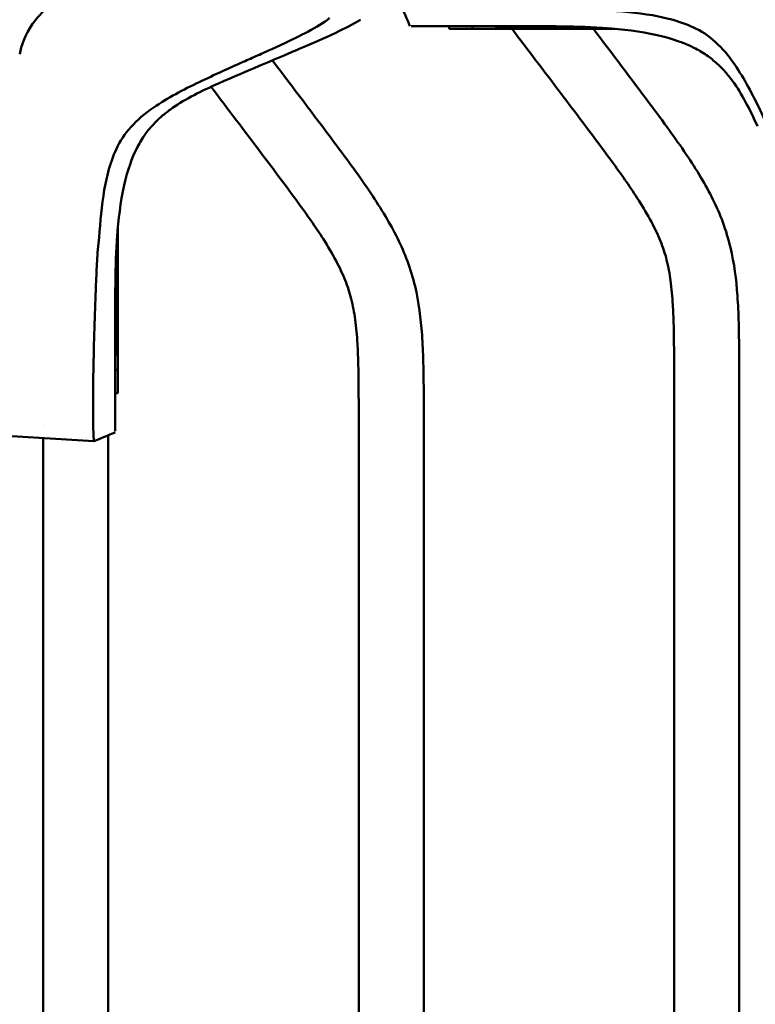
# Model space of a CAD drawing. Header units: millimetres. Extents: x 0 to 6049, y -120 to 1682.
# Tile 59 of 256: x 305 to 361, y 1362 to 1438. Entities that reach past the tile are written whole.
import ezdxf

# ---------------------------------------------------------------- set-up
doc = ezdxf.new("R2010")
doc.units = ezdxf.units.MM
doc.header["$LTSCALE"] = 2
doc.layers.add('Sichtbar (ISO)', color=7, linetype='Continuous', lineweight=50)

msp = doc.modelspace()

# ---------------------------------------------------------------- linework, layer by layer
at = {"layer": 'Sichtbar (ISO)'}
for p, q in [((337.724, 1437.202), (337.724, 1437.402)), ((337.724, 1437.202), (338.382, 1437.202)), ((339.091, 1437.202), (338.382, 1437.202)), ((339.523, 1437.202), (339.091, 1437.202)), ((339.523, 1437.399), (339.523, 1437.202)), ((339.523, 1437.202), (350.454, 1437.202)), ((312.257, 1410.991), (312.257, 1421.921)), ((309.257, 1420.7), (309.257, 1420.701)), ((309.257, 1417.095), (309.257, 1417.097)), ((312.06, 1410.991), (312.257, 1410.991)), ((312.257, 1410.991), (312.257, 1410.559)), ((312.257, 1410.559), (312.257, 1409.85)), ((355.023, 1336.778), (355.023, 1410.604)), ((360.023, 1410.604), (360.023, 1336.778)), ((312.257, 1409.192), (312.257, 1409.85)), ((312.257, 1409.192), (312.058, 1409.192)), ((330.773, 1339.766), (330.773, 1407.616)), ((335.773, 1407.616), (335.773, 1339.766)), ((293.31, 1406.556), (310.399, 1405.489)), ((306.515, 1406.754), (306.515, 1406.754)), ((306.523, 1342.754), (306.523, 1404.628)), ((311.523, 1404.628), (311.523, 1342.754))]:
    msp.add_line(p, q, dxfattribs=at)
for points, knots in [([(304.709, 1435.259), (304.829, 1435.908), (305.09, 1436.719), (306.061, 1438.085), (306.454, 1438.489), (307.184, 1439.171), (307.643, 1439.541), (308.092, 1439.877)], [-0.684782, -0.684782, -0.684782, -0.684782, -0.385066, -0.385066, -0.2110595, -0.2110595, -0.0000042, -0.0000042, -0.0000042, -0.0000042]), ([(356.511, 1437.317), (355.332, 1437.852), (354.123, 1438.136), (351.68, 1438.497), (350.448, 1438.574), (349.228, 1438.697)], [-1.142315, -1.142315, -1.142315, -1.142315, -0.570434, -0.570434, -0.000169, -0.000169, -0.000169, -0.000169]), ([(328.539, 1438.049), (328.105, 1437.668), (327.531, 1437.331), (326.264, 1436.669), (325.901, 1436.465), (324.103, 1435.651)], [-1.380851, -1.380851, -1.380851, -1.380851, -0.659416, -0.659416, -0.000039, -0.000039, -0.000039, -0.000039]), ([(326.192, 1435.657), (327.232, 1436.102), (328.118, 1436.484), (329.669, 1437.22), (330.309, 1437.545), (330.913, 1437.906)], [0.000002, 0.000002, 0.000002, 0.000002, 0.3746556, 0.3746556, 0.6526235, 0.6526235, 0.6526235, 0.6526235]), ([(335.872, 1437.402), (335.656, 1437.402), (335.462, 1437.402), (335.2, 1437.402), (335.116, 1437.402), (334.959, 1437.402), (334.884, 1437.402), (334.813, 1437.402)], [-0.5188476, -0.5188476, -0.5188476, -0.5188476, -0.2599087, -0.2599087, -0.1299379, -0.1299379, -0.0000071, -0.0000071, -0.0000071, -0.0000071]), ([(350.076, 1437.235), (349.823, 1437.247), (349.565, 1437.258), (348.872, 1437.284), (348.485, 1437.297), (347.463, 1437.322), (346.884, 1437.335), (345.728, 1437.355), (345.148, 1437.364), (342.869, 1437.39), (341.285, 1437.396), (338.819, 1437.401), (337.844, 1437.402), (336.852, 1437.402), (336.666, 1437.402), (335.962, 1437.402), (335.54, 1437.402), (334.983, 1437.402), (334.917, 1437.402), (334.813, 1437.402)], [0.397732, 0.397732, 0.397732, 0.397732, 0.527439, 0.527439, 0.75142, 0.75142, 0.961429, 0.961429, 1.205646, 1.205646, 1.940051, 1.940051, 2.551985, 2.551985, 2.702762, 2.702762, 3.155579, 3.155579, 3.310959, 3.310959, 3.310959, 3.310959]), ([(335.872, 1437.402), (336.166, 1437.402), (336.501, 1437.402), (337.015, 1437.402), (337.149, 1437.402), (337.475, 1437.402), (337.671, 1437.402), (337.997, 1437.402), (338.118, 1437.402), (338.387, 1437.402), (338.534, 1437.402), (338.86, 1437.402), (339.04, 1437.402), (339.437, 1437.402), (339.656, 1437.402), (340.108, 1437.402), (340.34, 1437.402), (340.788, 1437.402), (341.001, 1437.402), (341.599, 1437.401), (341.992, 1437.401), (342.696, 1437.401), (343.002, 1437.401), (343.545, 1437.401), (343.78, 1437.401), (344.192, 1437.401), (344.372, 1437.401), (344.816, 1437.401), (345.088, 1437.4), (345.624, 1437.398), (345.895, 1437.397), (346.168, 1437.394)], [0.000002, 0.000002, 0.000002, 0.000002, 0.351944, 0.351944, 0.469086, 0.469086, 0.6252, 0.6252, 0.714291, 0.714291, 0.81608, 0.81608, 0.932588, 0.932588, 1.065933, 1.065933, 1.199327, 1.199327, 1.31586, 1.31586, 1.519331, 1.519331, 1.672059, 1.672059, 1.78655, 1.78655, 1.872595, 1.872595, 2.003365, 2.003365, 2.135742, 2.135742, 2.135742, 2.135742]), ([(355.023, 1410.604), (355.022, 1411.506), (355.02, 1412.824), (354.989, 1414.617), (354.929, 1416.131), (354.789, 1417.762), (354.49, 1419.404), (353.997, 1420.92), (353.261, 1422.45), (352.071, 1424.446), (350.142, 1427.168), (347.211, 1431.061), (344.593, 1434.517), (342.918, 1436.73), (342.561, 1437.202)], [0, 0, 0, 0, 0.0429756, 0.0627808, 0.0854317, 0.1151469, 0.1407264, 0.1647683, 0.190854, 0.2214431, 0.275248, 0.3494912, 0.4532903, 0.4814742, 0.4814742, 0.4814742, 0.4814742]), ([(346.168, 1437.394), (346.766, 1437.388), (347.35, 1437.377), (348.534, 1437.336), (349.139, 1437.306), (349.738, 1437.262)], [-0.5562058, -0.5562058, -0.5562058, -0.5562058, -0.2780452, -0.2780452, -0.0000065, -0.0000065, -0.0000065, -0.0000065]), ([(348.815, 1437.202), (350.262, 1435.292), (352.226, 1432.697), (354.614, 1429.487), (355.942, 1427.599), (357.415, 1425.304), (358.629, 1422.931), (359.562, 1419.849), (359.888, 1417.241), (360.023, 1413.964), (360.023, 1411.939), (360.023, 1410.604)], [0.527016, 0.527016, 0.527016, 0.527016, 0.6409893, 0.6818033, 0.7173771, 0.750735, 0.8116004, 0.8437163, 0.9035957, 0.9364005, 1, 1, 1, 1]), ([(349.738, 1437.262), (351.064, 1437.16), (352.393, 1437.015), (354.934, 1436.442), (355.814, 1436.115), (356.534, 1435.753)], [-0.7229414, -0.7229414, -0.7229414, -0.7229414, -0.3474004, -0.3474004, -0.000001, -0.000001, -0.000001, -0.000001]), ([(359.666, 1434.478), (359.22, 1435.134), (358.726, 1435.71), (357.666, 1436.669), (357.1, 1437.05), (356.511, 1437.317)], [-0.5732637, -0.5732637, -0.5732637, -0.5732637, -0.2866915, -0.2866915, -0.0000554, -0.0000554, -0.0000554, -0.0000554]), ([(319.74, 1432.893), (320.572, 1433.265), (321.403, 1433.621), (323.372, 1434.457), (324.399, 1434.888), (325.416, 1435.325)], [0.000001, 0.000001, 0.000001, 0.000001, 0.3034912, 0.3034912, 0.6319718, 0.6319718, 0.6319718, 0.6319718]), ([(324.103, 1435.651), (323.737, 1435.486), (323.365, 1435.319), (322.629, 1434.991), (322.261, 1434.828), (321.895, 1434.664)], [-0.26626, -0.26626, -0.26626, -0.26626, -0.1338644, -0.1338644, -0.000001, -0.000001, -0.000001, -0.000001]), ([(325.416, 1435.325), (325.55, 1435.382), (325.682, 1435.438), (325.811, 1435.494), (325.94, 1435.549), (326.067, 1435.603), (326.192, 1435.657)], [0, 0, 0, 0, 0.5, 0.5, 0.5, 0.9999489, 0.9999489, 0.9999489, 0.9999489]), ([(356.534, 1435.753), (356.872, 1435.583), (357.202, 1435.39), (357.803, 1434.973), (358.074, 1434.759), (358.337, 1434.52)], [-0.3045798, -0.3045798, -0.3045798, -0.3045798, -0.1413065, -0.1413065, -0.000001, -0.000001, -0.000001, -0.000001]), ([(321.895, 1434.664), (321.271, 1434.386), (320.818, 1434.182), (319.735, 1433.684), (319.057, 1433.369), (317.272, 1432.511), (316.13, 1431.913), (314.982, 1431.133)], [-0.9616509, -0.9616509, -0.9616509, -0.9616509, -0.7253276, -0.7253276, -0.5016846, -0.5016846, -0.0000644, -0.0000644, -0.0000644, -0.0000644]), ([(324.137, 1434.779), (325.727, 1432.682), (327.834, 1429.899), (330.364, 1426.499), (331.692, 1424.611), (333.165, 1422.316), (334.379, 1419.943), (335.312, 1416.861), (335.638, 1414.253), (335.773, 1410.976), (335.773, 1408.951), (335.773, 1407.616)], [0.515765, 0.515765, 0.515765, 0.515765, 0.6409893, 0.6818033, 0.7173771, 0.750735, 0.8116004, 0.8437163, 0.9035957, 0.9364005, 1, 1, 1, 1]), ([(358.337, 1434.52), (358.543, 1434.333), (358.744, 1434.129), (359.14, 1433.682), (359.334, 1433.438), (359.52, 1433.182)], [-0.2264768, -0.2264768, -0.2264768, -0.2264768, -0.1155076, -0.1155076, -0.000001, -0.000001, -0.000001, -0.000001]), ([(363.197, 1427.565), (362.918, 1428.188), (362.714, 1428.641), (362.217, 1429.724), (361.901, 1430.402), (361.043, 1432.187), (360.446, 1433.33), (359.666, 1434.478)], [-0.9616509, -0.9616509, -0.9616509, -0.9616509, -0.7253276, -0.7253276, -0.5016846, -0.5016846, -0.0000644, -0.0000644, -0.0000644, -0.0000644]), ([(359.52, 1433.182), (359.881, 1432.685), (360.212, 1432.141), (360.844, 1430.978), (361.142, 1430.353), (361.426, 1429.719)], [-0.4551807, -0.4551807, -0.4551807, -0.4551807, -0.2314536, -0.2314536, -0.000001, -0.000001, -0.000001, -0.000001]), ([(316.277, 1430.987), (316.774, 1431.348), (317.318, 1431.68), (318.481, 1432.311), (319.106, 1432.61), (319.74, 1432.893)], [-0.4551807, -0.4551807, -0.4551807, -0.4551807, -0.2314536, -0.2314536, -0.000001, -0.000001, -0.000001, -0.000001]), ([(330.773, 1407.616), (330.772, 1408.518), (330.77, 1409.836), (330.739, 1411.629), (330.679, 1413.143), (330.539, 1414.774), (330.24, 1416.416), (329.747, 1417.932), (329.011, 1419.462), (327.821, 1421.457), (325.892, 1424.18), (322.973, 1428.057), (320.725, 1431.025), (319.42, 1432.748)], [0, 0, 0, 0, 0.0429756, 0.0627808, 0.0854317, 0.1151469, 0.1407264, 0.1647683, 0.190854, 0.2214431, 0.275248, 0.3494912, 0.4523293, 0.4523293, 0.4523293, 0.4523293]), ([(314.982, 1431.133), (314.325, 1430.688), (313.749, 1430.194), (312.79, 1429.133), (312.409, 1428.567), (312.142, 1427.978)], [-0.5732637, -0.5732637, -0.5732637, -0.5732637, -0.2866915, -0.2866915, -0.0000554, -0.0000554, -0.0000554, -0.0000554]), ([(314.939, 1429.804), (315.126, 1430.011), (315.33, 1430.211), (315.778, 1430.607), (316.021, 1430.801), (316.277, 1430.987)], [-0.2264768, -0.2264768, -0.2264768, -0.2264768, -0.1155076, -0.1155076, -0.000001, -0.000001, -0.000001, -0.000001]), ([(313.706, 1428.001), (313.876, 1428.339), (314.07, 1428.67), (314.486, 1429.27), (314.7, 1429.541), (314.939, 1429.804)], [-0.3045798, -0.3045798, -0.3045798, -0.3045798, -0.1413065, -0.1413065, -0.000001, -0.000001, -0.000001, -0.000001]), ([(312.142, 1427.978), (311.607, 1426.8), (311.323, 1425.59), (310.962, 1423.147), (310.885, 1421.916), (310.763, 1420.696)], [-1.142315, -1.142315, -1.142315, -1.142315, -0.570434, -0.570434, -0.000169, -0.000169, -0.000169, -0.000169]), ([(312.198, 1421.206), (312.299, 1422.531), (312.444, 1423.86), (313.017, 1426.401), (313.344, 1427.282), (313.706, 1428.001)], [-0.7229414, -0.7229414, -0.7229414, -0.7229414, -0.3474004, -0.3474004, -0.000001, -0.000001, -0.000001, -0.000001]), ([(312.224, 1421.544), (312.213, 1421.291), (312.202, 1421.032), (312.175, 1420.34), (312.163, 1419.953), (312.137, 1418.931), (312.125, 1418.351), (312.104, 1417.196), (312.096, 1416.615), (312.069, 1414.336), (312.064, 1412.752), (312.058, 1410.286), (312.058, 1409.311), (312.057, 1408.319), (312.057, 1408.133), (312.057, 1407.43), (312.057, 1407.008), (312.057, 1406.45), (312.057, 1406.385), (312.057, 1406.281)], [0.397732, 0.397732, 0.397732, 0.397732, 0.527439, 0.527439, 0.75142, 0.75142, 0.961429, 0.961429, 1.205646, 1.205646, 1.940051, 1.940051, 2.551985, 2.551985, 2.702762, 2.702762, 3.155579, 3.155579, 3.310959, 3.310959, 3.310959, 3.310959]), ([(312.065, 1417.636), (312.071, 1418.234), (312.083, 1418.817), (312.123, 1420.001), (312.153, 1420.607), (312.198, 1421.206)], [-0.5562058, -0.5562058, -0.5562058, -0.5562058, -0.2780452, -0.2780452, -0.0000065, -0.0000065, -0.0000065, -0.0000065]), ([(310.763, 1420.696), (310.702, 1420.083), (310.664, 1419.506), (310.619, 1418.619), (310.605, 1418.311), (310.58, 1417.687), (310.571, 1417.428), (310.555, 1417.074)], [-0.6450976, -0.6450976, -0.6450976, -0.6450976, -0.3302618, -0.3302618, -0.165088, -0.165088, -0.0001658, -0.0001658, -0.0001658, -0.0001658]), ([(312.057, 1407.34), (312.057, 1407.634), (312.057, 1407.968), (312.057, 1408.482), (312.057, 1408.616), (312.057, 1408.942), (312.057, 1409.139), (312.057, 1409.464), (312.057, 1409.586), (312.057, 1409.854), (312.057, 1410.002), (312.057, 1410.328), (312.057, 1410.507), (312.057, 1410.904), (312.057, 1411.123), (312.058, 1411.575), (312.058, 1411.807), (312.058, 1412.255), (312.058, 1412.468), (312.058, 1413.067), (312.058, 1413.46), (312.058, 1414.164), (312.058, 1414.47), (312.058, 1415.012), (312.058, 1415.248), (312.058, 1415.66), (312.058, 1415.84), (312.059, 1416.283), (312.059, 1416.556), (312.061, 1417.092), (312.063, 1417.363), (312.065, 1417.636)], [0.000002, 0.000002, 0.000002, 0.000002, 0.351944, 0.351944, 0.469086, 0.469086, 0.6252, 0.6252, 0.714291, 0.714291, 0.81608, 0.81608, 0.932588, 0.932588, 1.065933, 1.065933, 1.199327, 1.199327, 1.31586, 1.31586, 1.519331, 1.519331, 1.672059, 1.672059, 1.78655, 1.78655, 1.872595, 1.872595, 2.003365, 2.003365, 2.135742, 2.135742, 2.135742, 2.135742]), ([(310.364, 1406.578), (310.361, 1406.663), (310.358, 1406.757), (310.354, 1406.956), (310.352, 1407.064), (310.348, 1407.394), (310.347, 1407.638), (310.346, 1408.393), (310.35, 1408.962), (310.361, 1409.964), (310.366, 1410.388), (310.412, 1413.138), (310.483, 1415.319), (310.555, 1417.074)], [0.000001, 0.000001, 0.000001, 0.000001, 0.101111, 0.101111, 0.201213, 0.201213, 0.401112, 0.401112, 0.799245, 0.799245, 1.065331, 1.065331, 2.458365, 2.458365, 2.458365, 2.458365]), ([(312.057, 1407.34), (312.057, 1407.124), (312.057, 1406.93), (312.057, 1406.667), (312.057, 1406.584), (312.057, 1406.426), (312.057, 1406.352), (312.057, 1406.281)], [-0.5188476, -0.5188476, -0.5188476, -0.5188476, -0.2599087, -0.2599087, -0.1299379, -0.1299379, -0.0000071, -0.0000071, -0.0000071, -0.0000071]), ([(310.364, 1406.578), (310.372, 1406.325), (310.38, 1406.104), (310.396, 1405.763), (310.408, 1405.631), (310.399, 1405.546)], [0.0000013, 0.0000013, 0.0000013, 0.0000013, 0.2999993, 0.2999993, 0.5701299, 0.5701299, 0.5701299, 0.5701299]), ([(310.399, 1405.489), (310.399, 1405.488), (310.398, 1405.49), (310.397, 1405.497), (310.396, 1405.508), (310.397, 1405.532), (310.398, 1405.539), (310.399, 1405.546)], [5.0456752, 5.0456752, 5.0456752, 5.0456752, 5.0753812, 5.0753812, 5.1413298, 5.1413298, 5.1655731, 5.1655731, 5.1655731, 5.1655731])]:
    msp.add_open_spline(points, degree=3, knots=knots, dxfattribs=at)
for points in [[(334.711, 1437.402), (334.481, 1437.955), (334.251, 1438.508), (334.021, 1439.06)], [(312.057, 1406.178), (311.504, 1405.949), (310.952, 1405.719), (310.399, 1405.489)], [(311.522, 1405.956), (311.523, 1405.513), (311.523, 1405.07), (311.523, 1404.628)], [(306.523, 1404.628), (306.523, 1404.995), (306.522, 1405.363), (306.521, 1405.731)]]:
    msp.add_open_spline(points, degree=3, dxfattribs=at)

doc.saveas('drawing.dxf')
